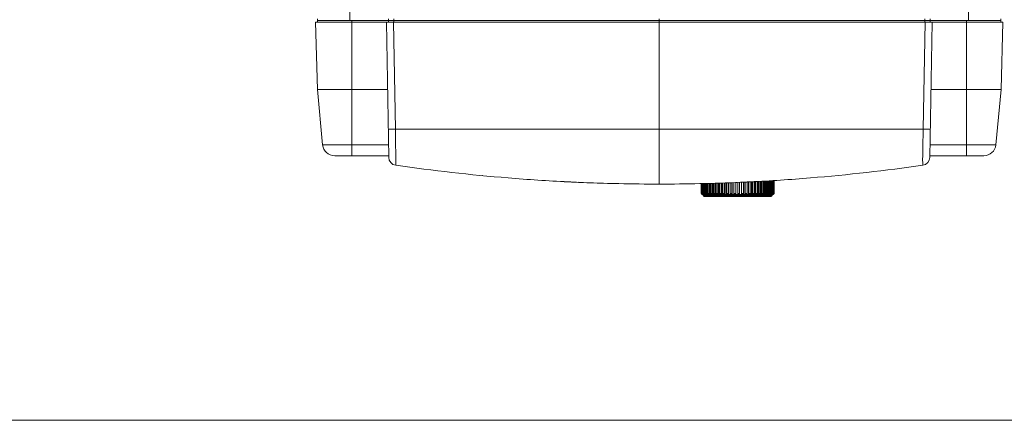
# Model space of a CAD drawing. Header units: millimetres. Extents: x -473 to 23648, y -382 to 1866.
# Tile 128 of 256: x 4979 to 5222, y -382 to -283. Entities that reach past the tile are written whole.
import ezdxf

# ---------------------------------------------------------------- set-up
doc = ezdxf.new("R2010")
doc.units = ezdxf.units.MM
doc.header["$LTSCALE"] = 80
doc.layers.get('0').update_dxf_attribs({"linetype": 'CONTINUOUS'})
for name, color, linetype in [('02___PRT_ALL_AXES', 7, 'CONTINUOUS'), ('09_ALL_ROUNDS', 7, 'CONTINUOUS'), ('20_ALL_FEATURES', 7, 'CONTINUOUS')]:
    doc.layers.add(name, color=color, linetype=linetype)

msp = doc.modelspace()

# ---------------------------------------------------------------- linework, layer by layer
at = {"linetype": 'Continuous', "lineweight": 0}
for p, q in [((5148.009, -326.643), (5148.009, -326.843)), ((5165.009, -326.843), (5148.009, -326.843)), ((5164.709, -327.143), (5148.309, -327.143)), ((5165.009, -326.643), (5165.009, -326.843))]:
    msp.add_line(p, q, dxfattribs=at)
at = {"lineweight": 0}
msp.add_line((4683.85, -382.445), (7111.462, -382.445), dxfattribs=at)
at = {"linetype": 'Continuous', "lineweight": 0}
for centre, start, end in [((5148.309, -326.843), 180, 270.00001), ((5164.709, -326.843), 269.99999, 0)]:
    msp.add_arc(centre, 0.3, start, end, dxfattribs=at)
at = {"layer": '02___PRT_ALL_AXES', "linetype": 'Continuous', "lineweight": 0}
for p, q in [((5052.555, -300.657), (5052.119, -283.993)), ((5052.119, -283.993), (5222.098, -283.993)), ((5052.608, -283.593), (5221.608, -283.593)), ((5052.608, -283.593), (5052.608, -283.993)), ((5061.108, -283.593), (5061.108, -314.326)), ((5069.615, -283.993), (5070.199, -317.436)), ((5070.108, -283.593), (5070.108, -283.993)), ((5071.371, -283.993), (5071.834, -310.443)), ((5071.425, -283.593), (5071.425, -283.993)), ((5137.108, -283.593), (5137.108, -324.043)), ((5202.383, -310.443), (5202.846, -283.993)), ((5202.792, -283.593), (5202.792, -283.993)), ((5204.018, -317.436), (5204.601, -283.993)), ((5204.108, -283.593), (5204.108, -283.993)), ((5213.108, -283.593), (5213.108, -317.043)), ((5221.608, -283.593), (5221.608, -283.993)), ((5221.662, -300.657), (5222.098, -283.993)), ((5052.555, -300.657), (5053.851, -314.326)), ((5061.108, -300.657), (5069.906, -300.657)), ((5204.311, -300.657), (5213.108, -300.657)), ((5221.662, -300.657), (5220.366, -314.326)), ((5071.834, -310.443), (5202.383, -310.443)), ((5056.223, -314.326), (5053.851, -314.326)), ((5057.363, -314.326), (5056.223, -314.326)), ((5061.108, -314.326), (5057.363, -314.326)), ((5061.108, -314.543), (5061.108, -314.326)), ((5070.145, -314.326), (5061.108, -314.326)), ((5061.108, -317.043), (5061.108, -314.543)), ((5071.899, -314.327), (5071.902, -314.547)), ((5202.315, -314.547), (5202.318, -314.353)), ((5213.108, -314.326), (5204.072, -314.326)), ((5216.956, -314.326), (5213.108, -314.326)), ((5218.117, -314.326), (5216.956, -314.326)), ((5220.366, -314.326), (5218.117, -314.326)), ((5070.192, -317.043), (5056.838, -317.043)), ((5217.379, -317.043), (5204.025, -317.043)), ((5115.38, -323.527), (5115.259, -323.522)), ((5158.837, -323.527), (5158.958, -323.522)), ((5161.03, -323.418), (5161.264, -323.406))]:
    msp.add_line(p, q, dxfattribs=at)
for centre, radius, start, end in [((5054.249, -146.962), 153.702, 270.29887, 270.42543), ((5219.968, -146.959), 153.704, 269.57457, 269.70113), ((5056.838, -314.043), 3, 185.4147, 270), ((5217.379, -314.043), 3, 269.99974, 354.58527), ((5072.199, -317.401), 2, 181, 261.81914), ((5202.018, -317.401), 2, 278.18086, 359), ((5137.105, 134.128), 458.17, 261.81996, 265.32114), ((5137.112, 134.128), 458.17, 274.67886, 278.18004), ((5093.504, -319.954), 2, 264.52456, 265.75615), ((5137.137, 134.472), 458.516, 265.32057, 267.1696), ((5137.131, 134.334), 458.378, 266.99318, 267.26504), ((5137.13, 134.326), 458.37, 267.16965, 267.49585), ((5137.119, 134.081), 458.125, 267.28007, 268.56214), ((5137.113, 133.885), 457.929, 267.49551, 269.99941), ((5137.113, 133.859), 457.902, 267.49543, 269.99948), ((5137.104, 133.888), 457.931, 270.0006, 272.5153), ((5137.104, 133.861), 457.904, 270.00053, 272.51537), ((5137.097, 134.082), 458.125, 271.44873, 272.71994), ((5137.087, 134.327), 458.37, 272.51495, 272.82533), ((5137.086, 134.332), 458.376, 272.73497, 272.99431), ((5137.08, 134.472), 458.516, 272.82538, 274.67943)]:
    msp.add_arc(centre, radius, start, end, dxfattribs=at)
for points, knots in [([(5055.051, -300.661), (5054.727, -300.663), (5054.11, -300.663), (5053.33, -300.646), (5052.822, -300.649), (5052.607, -300.655), (5052.555, -300.657)], [0, 0, 0, 0, 0.9717795, 1.8498192, 2.3410467, 2.495946, 2.495946, 2.495946, 2.495946]), ([(5061.108, -300.657), (5060.387, -300.657), (5059.028, -300.653), (5057.122, -300.643), (5055.937, -300.655), (5055.391, -300.659)], [0, 0, 0, 0, 2.164203, 4.0779611, 5.7179194, 5.7179194, 5.7179194, 5.7179194]), ([(5218.826, -300.659), (5218.28, -300.655), (5217.095, -300.643), (5215.189, -300.653), (5213.83, -300.657), (5213.108, -300.657)], [0, 0, 0, 0, 1.6399697, 3.5537249, 5.7179135, 5.7179135, 5.7179135, 5.7179135]), ([(5221.662, -300.657), (5221.61, -300.655), (5221.395, -300.649), (5220.887, -300.646), (5220.106, -300.663), (5219.49, -300.663), (5219.166, -300.661)], [0, 0, 0, 0, 0.1548968, 0.6461194, 1.5241606, 2.4959459, 2.4959459, 2.4959459, 2.4959459]), ([(5071.834, -310.443), (5071.605, -310.447), (5071.2, -310.44), (5070.611, -310.477), (5070.345, -310.401), (5070.078, -310.47), (5070.077, -310.426)], [0, 0, 0, 0, 0.6876793, 1.2546337, 1.6274126, 1.7583015, 1.7583015, 1.7583015, 1.7583015]), ([(5071.834, -310.443), (5071.845, -311.136), (5071.868, -312.43), (5071.889, -313.725), (5071.899, -314.327)], [0, 0, 0, 0, 2.0774376, 3.884705, 3.884705, 3.884705, 3.884705]), ([(5202.318, -314.353), (5202.327, -313.746), (5202.349, -312.443), (5202.371, -311.14), (5202.383, -310.443)], [0, 0, 0, 0, 1.8195778, 3.909784, 3.909784, 3.909784, 3.909784]), ([(5202.383, -310.443), (5202.612, -310.447), (5203.017, -310.44), (5203.606, -310.477), (5203.872, -310.401), (5204.139, -310.47), (5204.14, -310.426)], [0, 0, 0, 0, 0.6876788, 1.2546329, 1.6274116, 1.7583005, 1.7583005, 1.7583005, 1.7583005]), ([(5071.902, -314.547), (5071.909, -314.958), (5071.921, -315.726), (5071.941, -316.773), (5071.954, -317.61), (5071.957, -318.229), (5071.949, -318.665), (5071.94, -318.963), (5071.931, -319.159), (5071.922, -319.287), (5071.916, -319.353), (5071.914, -319.381)], [0, 0, 0, 0, 1.230849, 2.304977, 3.1404958, 3.7435954, 4.1615037, 4.4503645, 4.6364948, 4.7503744, 4.834705, 4.834705, 4.834705, 4.834705]), ([(5202.303, -319.381), (5202.3, -319.353), (5202.295, -319.288), (5202.286, -319.162), (5202.277, -318.97), (5202.268, -318.678), (5202.26, -318.25), (5202.262, -317.64), (5202.276, -316.806), (5202.296, -315.749), (5202.308, -314.968), (5202.315, -314.547)], [0, 0, 0, 0, 0.083249, 0.1956041, 0.378272, 0.6618142, 1.0716795, 1.6631899, 2.4907581, 3.5727769, 4.8347179, 4.8347179, 4.8347179, 4.8347179])]:
    msp.add_open_spline(points, degree=3, knots=knots, dxfattribs=at)
at = {"layer": '09_ALL_ROUNDS', "linetype": 'Continuous', "lineweight": 0}
for p, q in [((5147.949, -326.343), (5147.949, -323.908)), ((5148.107, -326.343), (5148.107, -323.906)), ((5148.287, -326.343), (5148.287, -323.903)), ((5148.49, -326.343), (5148.49, -323.901)), ((5148.715, -326.343), (5148.715, -323.894)), ((5148.961, -326.343), (5148.961, -323.884)), ((5149.212, -326.643), (5149.212, -323.875)), ((5149.228, -326.343), (5149.228, -323.874)), ((5149.515, -326.343), (5149.515, -323.863)), ((5149.748, -326.643), (5149.748, -323.854)), ((5149.821, -326.343), (5149.821, -323.851)), ((5150.145, -326.343), (5150.145, -323.838)), ((5150.357, -326.643), (5150.357, -323.83)), ((5150.487, -326.343), (5150.487, -323.825)), ((5150.845, -326.343), (5150.845, -323.811)), ((5151.034, -326.643), (5151.034, -323.804)), ((5151.219, -326.343), (5151.219, -323.797)), ((5151.607, -326.343), (5151.607, -323.782)), ((5151.77, -326.643), (5151.77, -323.775)), ((5152.009, -326.343), (5152.009, -323.766)), ((5152.423, -326.343), (5152.423, -323.75)), ((5152.559, -326.643), (5152.559, -323.745)), ((5152.848, -326.343), (5152.848, -323.734)), ((5153.284, -326.343), (5153.284, -323.717)), ((5153.391, -326.643), (5153.391, -323.713)), ((5153.728, -326.343), (5153.728, -323.699)), ((5154.179, -326.343), (5154.179, -323.682)), ((5154.257, -326.643), (5154.257, -323.679)), ((5154.638, -326.343), (5154.638, -323.664)), ((5155.101, -326.343), (5155.101, -323.646)), ((5155.148, -326.643), (5155.148, -323.644)), ((5155.568, -326.343), (5155.568, -323.628)), ((5156.038, -326.343), (5156.038, -323.61)), ((5156.054, -326.643), (5156.054, -323.609)), ((5156.509, -326.343), (5156.509, -323.592)), ((5156.98, -326.343), (5156.98, -323.573)), ((5157.418, -326.643), (5157.418, -323.556)), ((5157.45, -326.343), (5157.45, -323.559)), ((5157.917, -326.343), (5157.917, -323.548)), ((5158.318, -326.643), (5158.318, -323.538)), ((5158.38, -326.343), (5158.38, -323.537)), ((5158.838, -326.343), (5158.838, -323.526)), ((5159.197, -326.643), (5159.197, -323.503)), ((5159.29, -326.343), (5159.29, -323.496)), ((5159.734, -326.343), (5159.734, -323.466)), ((5160.047, -326.643), (5160.047, -323.454)), ((5160.169, -326.343), (5160.169, -323.45)), ((5160.595, -326.343), (5160.595, -323.433)), ((5160.859, -326.643), (5160.859, -323.423)), ((5161.009, -326.343), (5161.009, -323.417)), ((5161.411, -326.343), (5161.411, -323.394)), ((5161.623, -326.643), (5161.623, -323.38)), ((5161.799, -326.343), (5161.799, -323.368)), ((5162.173, -326.343), (5162.173, -323.343)), ((5162.33, -326.643), (5162.33, -323.332)), ((5162.531, -326.343), (5162.531, -323.319)), ((5162.873, -326.343), (5162.873, -323.296)), ((5162.974, -326.643), (5162.974, -323.289)), ((5163.197, -326.343), (5163.197, -323.274)), ((5163.503, -326.343), (5163.503, -323.253)), ((5163.547, -326.643), (5163.547, -323.251)), ((5163.79, -326.343), (5163.79, -323.234)), ((5164.057, -326.343), (5164.057, -323.216)), ((5164.303, -326.343), (5164.303, -323.2)), ((5164.528, -326.343), (5164.528, -323.185)), ((5164.731, -326.343), (5164.731, -323.171)), ((5164.911, -326.343), (5164.911, -323.159)), ((5165.068, -326.343), (5165.068, -323.148)), ((5165.202, -326.343), (5165.202, -323.139)), ((5165.312, -326.343), (5165.312, -323.132)), ((5165.398, -326.343), (5165.398, -323.126)), ((5165.46, -326.343), (5165.46, -323.122)), ((5165.496, -326.343), (5165.496, -323.12)), ((5165.509, -326.343), (5165.509, -323.119)), ((5147.509, -326.343), (5147.509, -323.913)), ((5147.509, -326.343), (5147.521, -326.343)), ((5147.521, -326.343), (5147.521, -323.913)), ((5147.558, -326.343), (5147.558, -323.912)), ((5147.558, -326.343), (5147.62, -326.343)), ((5147.62, -326.343), (5147.62, -323.912)), ((5147.705, -326.343), (5147.705, -323.911)), ((5147.705, -326.343), (5147.815, -326.343)), ((5147.815, -326.343), (5147.815, -323.909)), ((5147.949, -326.343), (5148.107, -326.343)), ((5148.287, -326.343), (5148.49, -326.343)), ((5148.715, -326.343), (5148.961, -326.343)), ((5149.228, -326.343), (5149.515, -326.343)), ((5149.821, -326.343), (5150.145, -326.343)), ((5150.487, -326.343), (5150.845, -326.343)), ((5151.219, -326.343), (5151.607, -326.343)), ((5152.009, -326.343), (5152.423, -326.343)), ((5152.848, -326.343), (5153.284, -326.343)), ((5153.728, -326.343), (5154.179, -326.343)), ((5154.638, -326.343), (5155.101, -326.343)), ((5155.568, -326.343), (5156.038, -326.343)), ((5156.509, -326.343), (5156.98, -326.343)), ((5156.509, -326.643), (5156.509, -326.343)), ((5157.45, -326.343), (5157.917, -326.343)), ((5158.38, -326.343), (5158.838, -326.343)), ((5159.29, -326.343), (5159.734, -326.343)), ((5160.169, -326.343), (5160.595, -326.343)), ((5161.009, -326.343), (5161.411, -326.343)), ((5161.799, -326.343), (5162.173, -326.343)), ((5162.531, -326.343), (5162.873, -326.343)), ((5163.197, -326.343), (5163.503, -326.343)), ((5163.79, -326.343), (5164.057, -326.343)), ((5164.303, -326.343), (5164.528, -326.343)), ((5164.731, -326.343), (5164.911, -326.343)), ((5165.068, -326.343), (5165.202, -326.343)), ((5165.312, -326.343), (5165.398, -326.343)), ((5165.46, -326.343), (5165.496, -326.343)), ((5147.856, -326.643), (5147.821, -326.643)), ((5147.916, -326.643), (5147.916, -326.63)), ((5147.916, -326.643), (5165.161, -326.643)), ((5148.105, -326.643), (5148.105, -326.607)), ((5148.387, -326.643), (5148.387, -326.572)), ((5148.757, -326.643), (5148.757, -326.503)), ((5164.043, -326.643), (5164.043, -326.439)), ((5164.457, -326.643), (5164.457, -326.542)), ((5164.783, -326.643), (5164.783, -326.593)), ((5165.019, -326.643), (5165.019, -326.62)), ((5165.161, -326.643), (5165.161, -326.634)), ((5165.209, -326.643), (5165.197, -326.643))]:
    msp.add_line(p, q, dxfattribs=at)
for centre, radius, start, end in [((5147.809, -326.343), 0.3, 180, 270), ((5147.817, -326.343), 0.296, 180.00049, 181.10685), ((5165.209, -326.343), 0.3, 270, 0), ((5147.857, -326.344), 0.299, 260.6376, 263.15139), ((5147.821, -326.347), 0.296, 267.73207, 269.998), ((5147.857, -326.347), 0.296, 263.14023, 269.9847), ((5147.916, -326.35), 0.294, 258.44382, 269.96503), ((5147.999, -326.356), 0.287, 251.64859, 253.61567), ((5147.999, -326.354), 0.289, 253.61049, 269.94643), ((5148.106, -326.361), 0.282, 251.44024, 269.93571), ((5148.235, -326.369), 0.274, 251.16506, 269.92493), ((5164.783, -326.369), 0.274, 270.07507, 288.8349), ((5164.912, -326.361), 0.282, 270.06429, 288.55973), ((5165.018, -326.354), 0.289, 270.05356, 286.38886), ((5165.019, -326.356), 0.287, 286.38368, 288.35138), ((5165.102, -326.35), 0.294, 270.03496, 281.55555), ((5165.161, -326.347), 0.296, 270.0153, 276.85916), ((5165.197, -326.347), 0.296, 270.002, 272.26733)]:
    msp.add_arc(centre, radius, start, end, dxfattribs=at)
for points, knots in [([(5147.808, -326.639), (5147.793, -326.637), (5147.748, -326.626), (5147.678, -326.59), (5147.611, -326.522), (5147.568, -326.438), (5147.558, -326.375), (5147.558, -326.343)], [0, 0, 0, 0, 0.04522494, 0.13867762, 0.23228154, 0.32603647, 0.4198846, 0.4198846, 0.4198846, 0.4198846]), ([(5147.62, -326.343), (5147.62, -326.375), (5147.629, -326.437), (5147.672, -326.522), (5147.739, -326.59), (5147.805, -326.624), (5147.846, -326.635), (5147.857, -326.637)], [0, 0, 0, 0, 0.09383257, 0.18745623, 0.28074089, 0.37368529, 0.40774176, 0.40774176, 0.40774176, 0.40774176]), ([(5147.908, -326.629), (5147.879, -326.619), (5147.823, -326.59), (5147.757, -326.522), (5147.715, -326.437), (5147.705, -326.375), (5147.705, -326.343)], [0, 0, 0, 0, 0.09223602, 0.1850768, 0.27851841, 0.37232943, 0.37232943, 0.37232943, 0.37232943]), ([(5147.815, -326.343), (5147.815, -326.375), (5147.825, -326.437), (5147.867, -326.522), (5147.932, -326.59), (5147.987, -326.619), (5148.016, -326.629)], [0, 0, 0, 0, 0.09378372, 0.18699418, 0.27926957, 0.3706003, 0.3706003, 0.3706003, 0.3706003]), ([(5148.146, -326.629), (5148.118, -326.619), (5148.064, -326.59), (5148, -326.522), (5147.959, -326.437), (5147.949, -326.375), (5147.949, -326.343)], [0, 0, 0, 0, 0.09023271, 0.18182522, 0.27475764, 0.36850859, 0.36850859, 0.36850859, 0.36850859]), ([(5148.107, -326.343), (5148.107, -326.375), (5148.116, -326.437), (5148.156, -326.522), (5148.218, -326.589), (5148.272, -326.619), (5148.3, -326.629)], [0, 0, 0, 0, 0.09371307, 0.18632317, 0.27712023, 0.36606731, 0.36606731, 0.36606731, 0.36606731]), ([(5148.413, -326.596), (5148.408, -326.593), (5148.38, -326.571), (5148.335, -326.521), (5148.296, -326.437), (5148.287, -326.375), (5148.287, -326.343)], [0, 0, 0, 0, 0.01628644, 0.10618133, 0.19842791, 0.2920984, 0.2920984, 0.2920984, 0.2920984]), ([(5148.49, -326.343), (5148.49, -326.374), (5148.498, -326.437), (5148.536, -326.521), (5148.577, -326.567), (5148.6, -326.586)], [0, 0, 0, 0, 0.09362367, 0.18546908, 0.27436188, 0.27436188, 0.27436188, 0.27436188]), ([(5148.822, -326.586), (5148.799, -326.567), (5148.76, -326.521), (5148.723, -326.436), (5148.715, -326.374), (5148.715, -326.343)], [0, 0, 0, 0, 0.08779855, 0.17920905, 0.27278217, 0.27278217, 0.27278217, 0.27278217]), ([(5148.961, -326.343), (5148.961, -326.374), (5148.969, -326.436), (5149.004, -326.521), (5149.06, -326.588), (5149.132, -326.633), (5149.186, -326.643), (5149.212, -326.643)], [0, 0, 0, 0, 0.09351938, 0.18446556, 0.27108644, 0.35315437, 0.43227755, 0.43227755, 0.43227755, 0.43227755]), ([(5149.47, -326.643), (5149.445, -326.643), (5149.392, -326.633), (5149.323, -326.588), (5149.269, -326.52), (5149.235, -326.436), (5149.228, -326.374), (5149.228, -326.343)], [0, 0, 0, 0, 0.07642355, 0.15638241, 0.24175192, 0.33220903, 0.42567209, 0.42567209, 0.42567209, 0.42567209]), ([(5149.515, -326.343), (5149.515, -326.374), (5149.522, -326.436), (5149.554, -326.52), (5149.606, -326.588), (5149.672, -326.633), (5149.723, -326.643), (5149.748, -326.643)], [0, 0, 0, 0, 0.09340473, 0.18335303, 0.26740821, 0.34512468, 0.41865085, 0.41865085, 0.41865085, 0.41865085]), ([(5150.043, -326.643), (5150.02, -326.643), (5149.971, -326.632), (5149.908, -326.587), (5149.859, -326.519), (5149.828, -326.436), (5149.821, -326.374), (5149.821, -326.343)], [0, 0, 0, 0, 0.07044039, 0.14579498, 0.22848461, 0.31790964, 0.4112547, 0.4112547, 0.4112547, 0.4112547]), ([(5150.145, -326.343), (5150.145, -326.374), (5150.152, -326.435), (5150.181, -326.519), (5150.227, -326.587), (5150.287, -326.632), (5150.335, -326.643), (5150.357, -326.643)], [0, 0, 0, 0, 0.09328468, 0.18217752, 0.26346316, 0.33635195, 0.40352841, 0.40352841, 0.40352841, 0.40352841]), ([(5150.687, -326.643), (5150.666, -326.643), (5150.621, -326.632), (5150.564, -326.586), (5150.521, -326.519), (5150.493, -326.435), (5150.487, -326.374), (5150.487, -326.343)], [0, 0, 0, 0, 0.06374566, 0.13408225, 0.21393922, 0.30229665, 0.39552091, 0.39552091, 0.39552091, 0.39552091]), ([(5150.845, -326.343), (5150.845, -326.374), (5150.851, -326.435), (5150.877, -326.518), (5150.917, -326.586), (5150.971, -326.632), (5151.014, -326.643), (5151.034, -326.643)], [0, 0, 0, 0, 0.09316447, 0.18098916, 0.25940752, 0.32712533, 0.38728561, 0.38728561, 0.38728561, 0.38728561]), ([(5151.395, -326.643), (5151.376, -326.643), (5151.335, -326.631), (5151.286, -326.585), (5151.248, -326.518), (5151.224, -326.435), (5151.219, -326.374), (5151.219, -326.343)], [0, 0, 0, 0, 0.05643401, 0.12148887, 0.19847432, 0.28577486, 0.37888083, 0.37888083, 0.37888083, 0.37888083]), ([(5151.607, -326.343), (5151.607, -326.374), (5151.612, -326.434), (5151.634, -326.517), (5151.669, -326.584), (5151.714, -326.631), (5151.753, -326.643), (5151.77, -326.643)], [0, 0, 0, 0, 0.09304938, 0.17984032, 0.25541503, 0.31778816, 0.37037034, 0.37037034, 0.37037034, 0.37037034]), ([(5152.159, -326.643), (5152.143, -326.643), (5152.106, -326.63), (5152.065, -326.584), (5152.034, -326.517), (5152.013, -326.434), (5152.009, -326.374), (5152.009, -326.343)], [0, 0, 0, 0, 0.04862225, 0.1083237, 0.182527, 0.26882877, 0.36182411, 0.36182411, 0.36182411, 0.36182411]), ([(5152.423, -326.343), (5152.423, -326.374), (5152.427, -326.434), (5152.445, -326.516), (5152.474, -326.583), (5152.511, -326.629), (5152.544, -326.643), (5152.559, -326.643)], [0, 0, 0, 0, 0.09294445, 0.17878323, 0.2516721, 0.30874467, 0.35331934, 0.35331934, 0.35331934, 0.35331934]), ([(5152.97, -326.643), (5152.957, -326.643), (5152.926, -326.629), (5152.894, -326.582), (5152.868, -326.516), (5152.852, -326.434), (5152.848, -326.374), (5152.848, -326.343)], [0, 0, 0, 0, 0.04046423, 0.09498773, 0.16663707, 0.25204459, 0.34494185, 0.34494185, 0.34494185, 0.34494185]), ([(5153.284, -326.343), (5153.284, -326.374), (5153.287, -326.434), (5153.301, -326.515), (5153.323, -326.581), (5153.35, -326.627), (5153.379, -326.643), (5153.391, -326.643)], [0, 0, 0, 0, 0.09285431, 0.17786753, 0.24837013, 0.30046604, 0.33678833, 0.33678833, 0.33678833, 0.33678833]), ([(5153.82, -326.643), (5153.81, -326.643), (5153.784, -326.626), (5153.762, -326.581), (5153.742, -326.515), (5153.731, -326.433), (5153.728, -326.374), (5153.728, -326.343)], [0, 0, 0, 0, 0.03219085, 0.08202687, 0.15149295, 0.23615371, 0.32896978, 0.32896978, 0.32896978, 0.32896978]), ([(5154.179, -326.343), (5154.179, -326.374), (5154.182, -326.433), (5154.192, -326.515), (5154.208, -326.58), (5154.226, -326.624), (5154.248, -326.643), (5154.257, -326.643)], [0, 0, 0, 0, 0.09278296, 0.17713749, 0.24569389, 0.29348794, 0.32161766, 0.32161766, 0.32161766, 0.32161766]), ([(5154.7, -326.643), (5154.692, -326.643), (5154.674, -326.622), (5154.661, -326.58), (5154.647, -326.514), (5154.64, -326.433), (5154.638, -326.374), (5154.638, -326.343)], [0, 0, 0, 0, 0.02422983, 0.07025259, 0.13804138, 0.22213981, 0.31489516, 0.31489516, 0.31489516, 0.31489516]), ([(5155.101, -326.343), (5155.101, -326.374), (5155.102, -326.433), (5155.108, -326.514), (5155.118, -326.58), (5155.128, -326.619), (5155.141, -326.643), (5155.148, -326.643)], [0, 0, 0, 0, 0.09273356, 0.17662927, 0.24380594, 0.28838081, 0.30901811, 0.30901811, 0.30901811, 0.30901811]), ([(5155.599, -326.643), (5155.594, -326.643), (5155.586, -326.616), (5155.579, -326.581), (5155.573, -326.513), (5155.569, -326.433), (5155.568, -326.374), (5155.568, -326.343)], [0, 0, 0, 0, 0.01759226, 0.0610915, 0.1278226, 0.2115716, 0.30428941, 0.30428941, 0.30428941, 0.30428941]), ([(5156.038, -326.343), (5156.038, -326.374), (5156.038, -326.433), (5156.041, -326.512), (5156.042, -326.582), (5156.05, -326.614), (5156.048, -326.643), (5156.054, -326.643)], [0, 0, 0, 0, 0.09270829, 0.1763685, 0.24282884, 0.28566486, 0.30112864, 0.30112864, 0.30112864, 0.30112864]), ([(5156.98, -326.343), (5156.98, -326.374), (5156.98, -326.433), (5156.977, -326.512), (5156.976, -326.582), (5156.968, -326.614), (5156.969, -326.643), (5156.964, -326.643)], [0, 0, 0, 0, 0.09270828, 0.17636849, 0.24282886, 0.28566494, 0.30112893, 0.30112893, 0.30112893, 0.30112893]), ([(5157.418, -326.643), (5157.424, -326.643), (5157.431, -326.616), (5157.438, -326.581), (5157.445, -326.513), (5157.449, -326.433), (5157.45, -326.374), (5157.45, -326.343)], [0, 0, 0, 0, 0.01759261, 0.06109196, 0.12782311, 0.21157213, 0.30428994, 0.30428994, 0.30428994, 0.30428994]), ([(5157.917, -326.343), (5157.917, -326.374), (5157.915, -326.433), (5157.91, -326.514), (5157.899, -326.58), (5157.89, -326.619), (5157.877, -326.643), (5157.87, -326.643)], [0, 0, 0, 0, 0.09273356, 0.17662929, 0.24380603, 0.28838107, 0.30901882, 0.30901882, 0.30901882, 0.30901882]), ([(5158.318, -326.643), (5158.326, -326.643), (5158.344, -326.622), (5158.357, -326.58), (5158.37, -326.514), (5158.378, -326.433), (5158.38, -326.374), (5158.38, -326.343)], [0, 0, 0, 0, 0.02423032, 0.07025329, 0.13804217, 0.22214063, 0.31489599, 0.31489599, 0.31489599, 0.31489599]), ([(5158.838, -326.343), (5158.838, -326.374), (5158.836, -326.433), (5158.826, -326.515), (5158.809, -326.58), (5158.792, -326.624), (5158.77, -326.643), (5158.761, -326.643)], [0, 0, 0, 0, 0.09278297, 0.17713754, 0.24569405, 0.29348835, 0.32161859, 0.32161859, 0.32161859, 0.32161859]), ([(5159.197, -326.643), (5159.208, -326.643), (5159.233, -326.626), (5159.256, -326.581), (5159.275, -326.515), (5159.287, -326.433), (5159.29, -326.374), (5159.29, -326.343)], [0, 0, 0, 0, 0.03219139, 0.08202769, 0.1514939, 0.2361547, 0.32897078, 0.32897078, 0.32897078, 0.32897078]), ([(5159.734, -326.343), (5159.734, -326.374), (5159.731, -326.434), (5159.717, -326.515), (5159.694, -326.581), (5159.667, -326.627), (5159.639, -326.643), (5159.627, -326.643)], [0, 0, 0, 0, 0.09285432, 0.17786759, 0.24837033, 0.30046655, 0.33678938, 0.33678938, 0.33678938, 0.33678938]), ([(5160.047, -326.643), (5160.061, -326.643), (5160.092, -326.629), (5160.124, -326.582), (5160.15, -326.516), (5160.166, -326.434), (5160.169, -326.374), (5160.169, -326.343)], [0, 0, 0, 0, 0.04046478, 0.0949886, 0.1666381, 0.25204567, 0.34494294, 0.34494294, 0.34494294, 0.34494294]), ([(5160.595, -326.343), (5160.595, -326.374), (5160.591, -326.434), (5160.572, -326.516), (5160.544, -326.583), (5160.507, -326.629), (5160.473, -326.643), (5160.459, -326.643)], [0, 0, 0, 0, 0.09294445, 0.17878329, 0.25167232, 0.30874523, 0.35332045, 0.35332045, 0.35332045, 0.35332045]), ([(5160.859, -326.643), (5160.875, -326.643), (5160.911, -326.63), (5160.952, -326.584), (5160.984, -326.517), (5161.004, -326.434), (5161.009, -326.374), (5161.009, -326.343)], [0, 0, 0, 0, 0.04862278, 0.10832458, 0.18252805, 0.26882988, 0.36182524, 0.36182524, 0.36182524, 0.36182524]), ([(5161.411, -326.343), (5161.411, -326.374), (5161.406, -326.434), (5161.384, -326.517), (5161.349, -326.584), (5161.303, -326.631), (5161.265, -326.643), (5161.247, -326.643)], [0, 0, 0, 0, 0.09304939, 0.17984039, 0.25541529, 0.31778877, 0.37037146, 0.37037146, 0.37037146, 0.37037146]), ([(5161.623, -326.643), (5161.641, -326.643), (5161.682, -326.631), (5161.732, -326.585), (5161.77, -326.518), (5161.793, -326.435), (5161.799, -326.374), (5161.799, -326.343)], [0, 0, 0, 0, 0.05643451, 0.12148972, 0.19847536, 0.28577597, 0.37888194, 0.37888194, 0.37888194, 0.37888194]), ([(5162.173, -326.343), (5162.173, -326.374), (5162.167, -326.435), (5162.141, -326.518), (5162.1, -326.586), (5162.047, -326.632), (5162.004, -326.643), (5161.984, -326.643)], [0, 0, 0, 0, 0.09316448, 0.18098925, 0.2594078, 0.32712596, 0.3872867, 0.3872867, 0.3872867, 0.3872867]), ([(5162.33, -326.643), (5162.352, -326.643), (5162.397, -326.632), (5162.454, -326.586), (5162.497, -326.519), (5162.525, -326.435), (5162.531, -326.374), (5162.531, -326.343)], [0, 0, 0, 0, 0.06374612, 0.13408305, 0.21394021, 0.30229771, 0.39552198, 0.39552198, 0.39552198, 0.39552198]), ([(5162.873, -326.343), (5162.873, -326.374), (5162.866, -326.435), (5162.837, -326.519), (5162.79, -326.587), (5162.73, -326.632), (5162.683, -326.643), (5162.661, -326.643)], [0, 0, 0, 0, 0.09328468, 0.18217758, 0.26346341, 0.33635252, 0.40352945, 0.40352945, 0.40352945, 0.40352945]), ([(5162.974, -326.643), (5162.998, -326.643), (5163.047, -326.632), (5163.11, -326.587), (5163.159, -326.519), (5163.19, -326.436), (5163.197, -326.374), (5163.197, -326.343)], [0, 0, 0, 0, 0.07044082, 0.14579573, 0.22848554, 0.31791064, 0.41125569, 0.41125569, 0.41125569, 0.41125569]), ([(5163.503, -326.343), (5163.503, -326.374), (5163.496, -326.436), (5163.463, -326.52), (5163.412, -326.588), (5163.345, -326.633), (5163.295, -326.643), (5163.27, -326.643)], [0, 0, 0, 0, 0.09340473, 0.1833531, 0.26740845, 0.34512521, 0.4186518, 0.4186518, 0.4186518, 0.4186518]), ([(5163.547, -326.643), (5163.573, -326.643), (5163.625, -326.633), (5163.694, -326.588), (5163.748, -326.52), (5163.782, -326.436), (5163.79, -326.374), (5163.79, -326.343)], [0, 0, 0, 0, 0.07642389, 0.15638303, 0.24175272, 0.33220991, 0.42567298, 0.42567298, 0.42567298, 0.42567298]), ([(5164.057, -326.343), (5164.057, -326.374), (5164.049, -326.436), (5164.013, -326.521), (5163.957, -326.588), (5163.886, -326.633), (5163.832, -326.643), (5163.805, -326.643)], [0, 0, 0, 0, 0.09351941, 0.18446566, 0.27108671, 0.35315493, 0.43227839, 0.43227839, 0.43227839, 0.43227839]), ([(5164.196, -326.586), (5164.218, -326.567), (5164.258, -326.521), (5164.295, -326.436), (5164.303, -326.374), (5164.303, -326.343)], [0, 0, 0, 0, 0.08779871, 0.17920929, 0.27278243, 0.27278243, 0.27278243, 0.27278243]), ([(5164.528, -326.343), (5164.528, -326.374), (5164.519, -326.437), (5164.481, -326.521), (5164.441, -326.567), (5164.418, -326.586)], [0, 0, 0, 0, 0.09362369, 0.18546917, 0.27436212, 0.27436212, 0.27436212, 0.27436212]), ([(5164.605, -326.596), (5164.609, -326.593), (5164.638, -326.571), (5164.683, -326.521), (5164.722, -326.437), (5164.731, -326.375), (5164.731, -326.343)], [0, 0, 0, 0, 0.01628934, 0.10618435, 0.19843098, 0.29210147, 0.29210147, 0.29210147, 0.29210147]), ([(5164.911, -326.343), (5164.911, -326.375), (5164.902, -326.437), (5164.862, -326.522), (5164.799, -326.589), (5164.746, -326.619), (5164.718, -326.629)], [0, 0, 0, 0, 0.09371307, 0.1863232, 0.27712037, 0.36606762, 0.36606762, 0.36606762, 0.36606762]), ([(5164.871, -326.629), (5164.9, -326.619), (5164.954, -326.59), (5165.018, -326.522), (5165.059, -326.437), (5165.068, -326.375), (5165.068, -326.343)], [0, 0, 0, 0, 0.09023286, 0.18182545, 0.2747579, 0.36850885, 0.36850885, 0.36850885, 0.36850885]), ([(5165.202, -326.343), (5165.202, -326.375), (5165.193, -326.437), (5165.151, -326.522), (5165.086, -326.59), (5165.031, -326.619), (5165.002, -326.629)], [0, 0, 0, 0, 0.09378372, 0.18699421, 0.27926968, 0.37060054, 0.37060054, 0.37060054, 0.37060054]), ([(5165.109, -326.629), (5165.139, -326.619), (5165.194, -326.59), (5165.26, -326.522), (5165.302, -326.437), (5165.312, -326.375), (5165.312, -326.343)], [0, 0, 0, 0, 0.09223613, 0.18507698, 0.27851862, 0.37232965, 0.37232965, 0.37232965, 0.37232965]), ([(5165.398, -326.343), (5165.398, -326.375), (5165.388, -326.437), (5165.345, -326.522), (5165.279, -326.59), (5165.212, -326.624), (5165.171, -326.635), (5165.16, -326.637)], [0, 0, 0, 0, 0.09383258, 0.18745627, 0.28074098, 0.37368547, 0.4077451, 0.4077451, 0.4077451, 0.4077451]), ([(5165.196, -326.641), (5165.216, -326.639), (5165.265, -326.628), (5165.34, -326.59), (5165.407, -326.522), (5165.45, -326.438), (5165.46, -326.375), (5165.46, -326.343)], [0, 0, 0, 0, 0.05830414, 0.15175689, 0.24536086, 0.3391158, 0.43296394, 0.43296394, 0.43296394, 0.43296394]), ([(5165.496, -326.343), (5165.496, -326.375), (5165.487, -326.438), (5165.443, -326.523), (5165.376, -326.59), (5165.295, -326.632), (5165.236, -326.642), (5165.209, -326.643)], [0, 0, 0, 0, 0.09385754, 0.18769174, 0.28148814, 0.37524673, 0.45741285, 0.45741285, 0.45741285, 0.45741285]), ([(5147.521, -326.349), (5147.522, -326.378), (5147.532, -326.439), (5147.574, -326.523), (5147.642, -326.59), (5147.723, -326.632), (5147.782, -326.642), (5147.809, -326.643)], [0, 0, 0, 0, 0.088202, 0.18203618, 0.27583257, 0.36959113, 0.45175416, 0.45175416, 0.45175416, 0.45175416]), ([(5148.561, -326.643), (5148.532, -326.643), (5148.479, -326.634), (5148.432, -326.609), (5148.413, -326.596)], [0, 0, 0, 0, 0.08595358, 0.15732484, 0.15732484, 0.15732484, 0.15732484]), ([(5148.6, -326.586), (5148.622, -326.604), (5148.672, -326.633), (5148.729, -326.643), (5148.757, -326.643)], [0, 0, 0, 0, 0.08583869, 0.16973426, 0.16973426, 0.16973426, 0.16973426]), ([(5148.974, -326.643), (5148.947, -326.643), (5148.892, -326.633), (5148.843, -326.604), (5148.822, -326.586)], [0, 0, 0, 0, 0.08161643, 0.16564793, 0.16564793, 0.16564793, 0.16564793]), ([(5164.043, -326.643), (5164.07, -326.643), (5164.126, -326.633), (5164.174, -326.604), (5164.196, -326.586)], [0, 0, 0, 0, 0.08161669, 0.16564845, 0.16564845, 0.16564845, 0.16564845]), ([(5164.418, -326.586), (5164.396, -326.604), (5164.346, -326.633), (5164.289, -326.643), (5164.261, -326.643)], [0, 0, 0, 0, 0.08583893, 0.16973473, 0.16973473, 0.16973473, 0.16973473]), ([(5164.457, -326.643), (5164.485, -326.643), (5164.538, -326.634), (5164.585, -326.609), (5164.605, -326.596)], [0, 0, 0, 0, 0.08595385, 0.15732244, 0.15732244, 0.15732244, 0.15732244])]:
    msp.add_open_spline(points, degree=3, knots=knots, dxfattribs=at)
for points in [[(5148.3, -326.629), (5148.328, -326.638), (5148.357, -326.643), (5148.387, -326.643)], [(5164.718, -326.629), (5164.69, -326.638), (5164.66, -326.643), (5164.631, -326.643)]]:
    msp.add_open_spline(points, degree=3, dxfattribs=at)
at = {"layer": '20_ALL_FEATURES', "linetype": 'Continuous', "lineweight": 0}
for p, q in [((5060.608, -283.593), (5060.608, -274.111)), ((5213.608, -283.593), (5213.608, -274.111)), ((5052.119, -283.993), (5052.555, -300.657)), ((5052.608, -283.593), (5052.608, -283.193)), ((5052.694, -283.593), (5052.608, -283.593)), ((5214.26, -283.593), (5059.957, -283.593)), ((5070.108, -283.593), (5070.108, -283.193)), ((5071.425, -283.593), (5071.425, -283.193)), ((5137.108, -283.593), (5137.108, -283.193)), ((5202.792, -283.593), (5202.792, -283.193)), ((5204.108, -283.593), (5204.108, -283.193)), ((5221.608, -283.593), (5221.523, -283.593)), ((5221.608, -283.593), (5221.608, -283.193)), ((5222.098, -283.993), (5221.662, -300.657)), ((5052.555, -300.657), (5053.851, -314.326)), ((5221.662, -300.657), (5220.366, -314.326))]:
    msp.add_line(p, q, dxfattribs=at)

doc.saveas('drawing.dxf')
